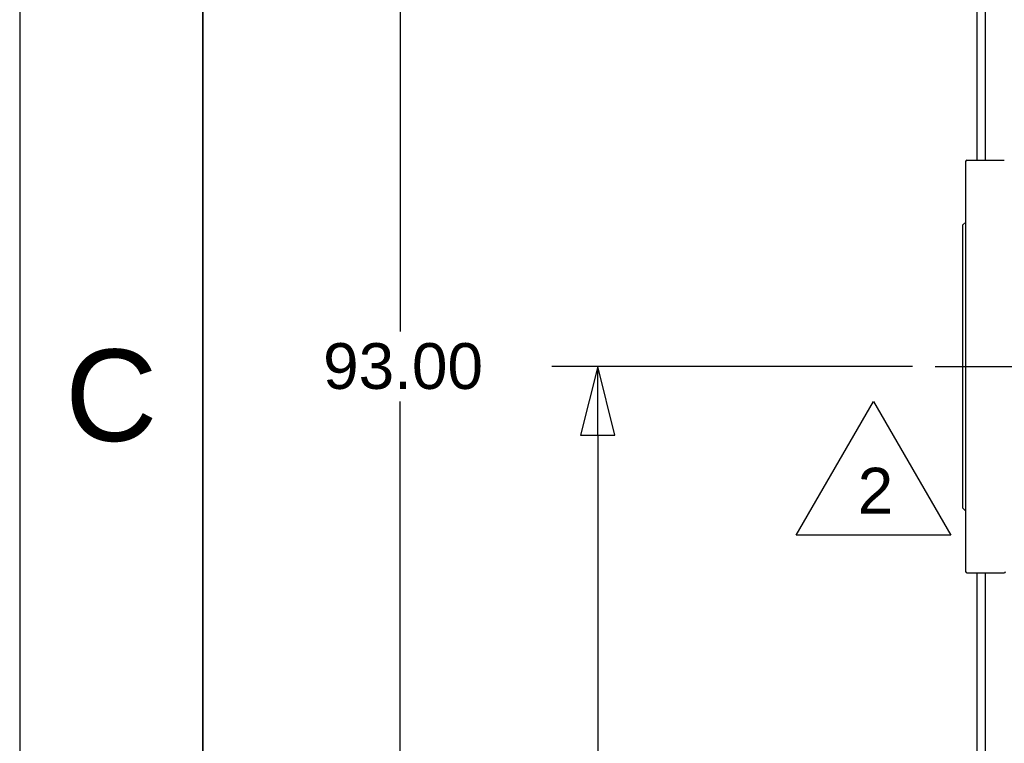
# Paper-space layout 'SHEET_2' of a CAD drawing. Header units: inches. Extents: x 2 to 369, y 6 to 267.
# Tile 9 of 64: x 2 to 24, y 102 to 118. Entities that reach past the tile are written whole.
import ezdxf
from ezdxf.enums import TextEntityAlignment as Align

# ---------------------------------------------------------------- set-up
doc = ezdxf.new("R2010")
doc.units = ezdxf.units.IN
doc.header["$LTSCALE"] = 8
doc.header["$MEASUREMENT"] = 0
doc.linetypes.add('CHAIN', pattern=[0.7087, 0.4724, -0.0591, 0.1181, -0.0591])
doc.layers.get('0').update_dxf_attribs({"lineweight": 25})
doc.layers.get('DEFPOINTS').update_dxf_attribs({"lineweight": 25})
for name, color, linetype, lineweight in [('BORDER', 7, 'Continuous', 25), ('BORDER_TEXT', 7, 'Continuous', 25), ('CENTER', 7, 'CHAIN', 25), ('DIMEN', 7, 'Continuous', 25), ('TEXT', 7, 'Continuous', 25)]:
    doc.layers.add(name, color=color, linetype=linetype, lineweight=lineweight)
doc.styles.add('Current-ANSI', font='arial.ttf')
doc.styles.get("Standard").update_dxf_attribs({"font": 'arial.ttf'})
doc.styles.add('Text Style153', font='arial.ttf')
doc.dimstyles.new('DEFAULT-ANSI', dxfattribs={"dimscale": 8, "dimtxt": 0.125, "dimasz": 0.1875, "dimexe": 0.125, "dimexo": 0.0625, "dimgap": 0.031496, "dimtad": 0, "dimtih": 1, "dimtoh": 1, "dimrnd": 1e-08, "dimzin": 4, "dimdsep": 46, "dimtxsty": 'Standard', "dimblk": 'Filled-1', "dimcen": 0.09, "dimdle": 0.393701, "dimclrd": 256, "dimclre": 256, "dimclrt": 256, "dimadec": 0, "dimazin": 1, "dimtfac": 1.504, "dimtofl": 0, "dimtmove": 0, "dimatfit": 3, "dimldrblk": 'Filled-1', "dimfxl": 1, "dimtolj": 1, "dimtzin": 4, "dimlwd": 25, "dimlwe": 25, "dimarcsym": 0})

# ---------------------------------------------------------------- blocks, each defined once
blk = doc.blocks.new('Borders ProEnergy ANSI-D')
at = {"layer": 'BORDER', "lineweight": 35}
blk.add_line((0.75, 1.25), (0.75, 20.75), dxfattribs=at)
at = {"layer": 'DEFPOINTS'}
blk.add_line((0.25, 21.25), (0.25, 0.75), dxfattribs=at)
at = {"layer": 'BORDER_TEXT', "style": 'Text Style153'}
blk.add_text('C', height=0.25, dxfattribs=at).set_placement((0.5, 13.625), align=Align.CENTER)
blk = doc.blocks.new('Filled-1')
at = {"color": 0}
for p, q in [((0, 0), (-1, 0.25)), ((-1, 0.25), (-1, -0.25)), ((-1, 0), (0, 0)), ((-1, -0.25), (0, 0))]:
    blk.add_line(p, q, dxfattribs=at)
at = {"color": 0, "flags": 128}
blk.add_lwpolyline([(-1, -0.25), (0, 0), (-1, 0.25), (-1, -0.25)], dxfattribs=at)
at = {"color": 0}
blk.add_solid([(-1, -0.25), (0, 0), (-1, 0.25), (-1, -0.25)], dxfattribs=at)
blk = doc.blocks.new('*D52')
at = {"layer": 'DEFPOINTS', "color": 0, "linetype": 'Continuous'}
for p in [(14.631, 110.628), (22.008, 110.628), (22.914, 64.128)]:
    blk.add_point(p, dxfattribs=at)
at = {"layer": 'DIMEN', "linetype": 'Continuous', "lineweight": 25}
for p, q in [((21.508, 110.628), (13.631, 110.628)), ((14.631, 109.128), (14.631, 88.14)), ((14.631, 65.628), (14.631, 86.615)), ((22.414, 64.128), (13.631, 64.128))]:
    blk.add_line(p, q, dxfattribs=at)
at = {"layer": 'DIMEN', "linetype": 'Continuous', "lineweight": 25, "xscale": 1.5, "yscale": 1.5, "zscale": 1.5}
for p, rotation in [((14.631, 110.628), 90), ((14.631, 64.128), 270)]:
    blk.add_blockref('Filled-1', p, dxfattribs=dict(at, rotation=rotation))
at = {"layer": 'DIMEN', "linetype": 'Continuous', "lineweight": 25, "insert": (12.925, 87.888), "char_height": 1, "attachment_point": 1}
blk.add_mtext('\\A1;46.50', dxfattribs=at)
blk = doc.blocks.new('*D53')
at = {"layer": 'DEFPOINTS', "color": 0, "linetype": 'Continuous'}
for p in [(10.316, 157.128), (22.914, 157.128), (22.914, 64.128)]:
    blk.add_point(p, dxfattribs=at)
at = {"layer": 'DIMEN', "linetype": 'Continuous', "lineweight": 25}
for p, q in [((22.414, 157.128), (9.316, 157.128)), ((10.316, 155.628), (10.316, 111.39)), ((10.316, 65.628), (10.316, 109.865)), ((22.414, 64.128), (9.316, 64.128))]:
    blk.add_line(p, q, dxfattribs=at)
at = {"layer": 'DIMEN', "linetype": 'Continuous', "lineweight": 25, "xscale": 1.5, "yscale": 1.5, "zscale": 1.5}
for p, rotation in [((10.316, 157.128), 90), ((10.316, 64.128), 270)]:
    blk.add_blockref('Filled-1', p, dxfattribs=dict(at, rotation=rotation))
at = {"layer": 'DIMEN', "linetype": 'Continuous', "lineweight": 25, "insert": (8.63, 111.138), "char_height": 1, "attachment_point": 1}
blk.add_mtext('\\A1;93.00', dxfattribs=at)
blk = doc.blocks.new('Revision Tag4')
at = {"layer": 'TEXT'}
for p, q in [((2.3714, 13.3679), (2.5823, 13.7332)), ((2.5823, 13.7332), (2.7933, 13.3679)), ((2.7933, 13.3679), (2.3714, 13.3679))]:
    blk.add_line(p, q, dxfattribs=at)
at = {"layer": 'TEXT', "insert": (2.5391, 13.4269), "char_height": 0.125, "attachment_point": 7, "style": 'Current-ANSI'}
blk.add_mtext('2', dxfattribs=at)

psp = doc.layouts.new('SHEET_2')

# ---------------------------------------------------------------- linework, layer by layer
for p, q in [((22.914, 132.128), (22.914, 115.135)), ((23.102, 132.128), (23.102, 115.135)), ((22.702, 115.135), (23.517, 115.135)), ((22.673, 110.628), (22.673, 115.106)), ((22.61, 113.722), (22.673, 113.785)), ((22.61, 110.628), (22.61, 113.722)), ((22.61, 107.533), (22.61, 110.628)), ((22.673, 106.149), (22.673, 110.628)), ((22.61, 107.533), (22.673, 107.47)), ((22.702, 106.12), (23.517, 106.12)), ((22.914, 106.12), (22.914, 91.898)), ((23.102, 106.12), (23.102, 92.124))]:
    psp.add_line(p, q)
for centre, start, end in [((22.702, 115.106), 90, 180), ((22.702, 106.149), 180, 270), ((23.517, 106.149), 270, 0)]:
    psp.add_arc(centre, 0.0295, start, end)
at = {"layer": 'CENTER', "linetype": 'CHAIN', "ltscale": 0.58029}
psp.add_line((22.008, 110.628), (30.366, 110.628), dxfattribs=at)

# ---------------------------------------------------------------- block references
at = {"xscale": 8, "yscale": 8, "zscale": 8}
psp.add_blockref('Borders ProEnergy ANSI-D', (0, 0), dxfattribs=at)
at = {"layer": 'TEXT', "xscale": 8, "yscale": 8, "zscale": 8}
psp.add_blockref('Revision Tag4', (0, 0), dxfattribs=at)

# ---------------------------------------------------------------- dimensions: what is measured, and where the dimension line sits
at = {"layer": 'DIMEN', "linetype": 'Continuous', "lineweight": 25}
for base, p2, picture, middle in [((10.316, 157.128), (22.914, 157.128), '*D53', (10.316, 110.628)), ((14.631, 110.628), (22.008, 110.628), '*D52', (14.631, 87.378))]:
    dim = psp.add_linear_dim(base=base, p1=(22.914, 64.128), p2=p2, angle=90, dimstyle='DEFAULT-ANSI', override={"dimdec": 2, "dimtp": 0, "dimtm": 0, "dimtdec": 2, "dimatfit": 1}, dxfattribs=at)
    dim.commit()
    dim.dimension.update_dxf_attribs({"geometry": picture, "text_midpoint": middle, "dimtype": 160})

doc.saveas('drawing.dxf')
